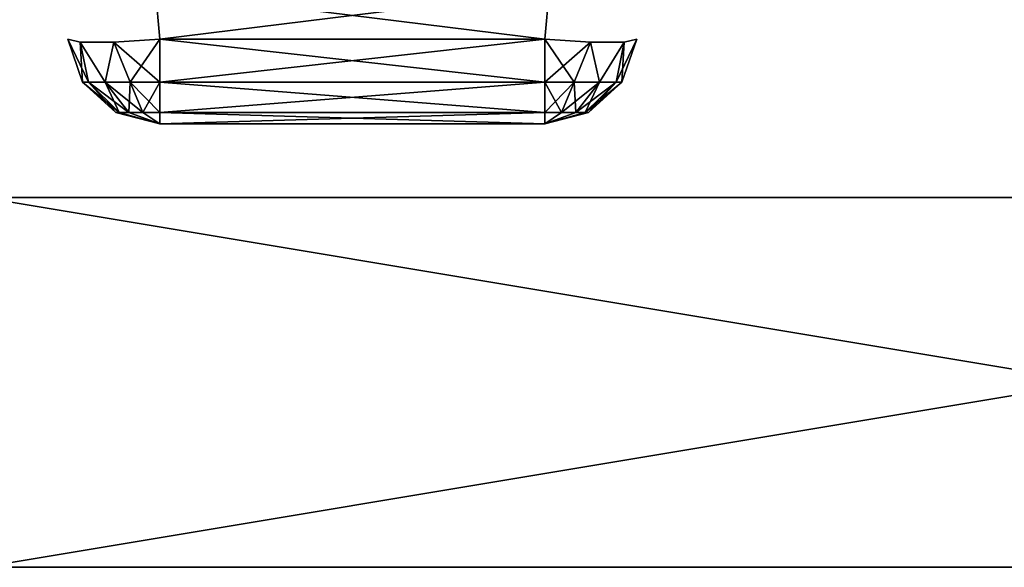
# Model space of a CAD drawing. Header units: millimetres. Extents: x -168 to 168, y -6 to 84.
# Tile 109 of 256: x -41.8 to -36.47, y -5.5 to -2.54. Entities that reach past the tile are written whole.
import ezdxf

# ---------------------------------------------------------------- set-up
doc = ezdxf.new("R2010")
doc.units = ezdxf.units.MM
doc.header["$LTSCALE"] = 65.185185
for name, color, linetype in [('100', 7, 'CONTINUOUS'), ('101', 7, 'CONTINUOUS'), ('102', 7, 'CONTINUOUS'), ('103', 7, 'CONTINUOUS'), ('104', 7, 'CONTINUOUS'), ('242', 7, 'CONTINUOUS'), ('249', 7, 'CONTINUOUS'), ('251', 7, 'CONTINUOUS'), ('256', 7, 'CONTINUOUS'), ('40', 7, 'CONTINUOUS'), ('41', 7, 'CONTINUOUS'), ('42', 7, 'CONTINUOUS'), ('43', 7, 'CONTINUOUS'), ('44', 7, 'CONTINUOUS'), ('45', 7, 'CONTINUOUS'), ('46', 7, 'CONTINUOUS'), ('47', 7, 'CONTINUOUS'), ('48', 7, 'CONTINUOUS'), ('49', 7, 'CONTINUOUS'), ('95', 7, 'CONTINUOUS'), ('96', 7, 'CONTINUOUS'), ('97', 7, 'CONTINUOUS'), ('98', 7, 'CONTINUOUS'), ('99', 7, 'CONTINUOUS')]:
    doc.layers.add(name, color=color, linetype=linetype)

msp = doc.modelspace()

# ---------------------------------------------------------------- linework, layer by layer
at = {"layer": '100', "linetype": 'CONTINUOUS'}
for points in [[(-38.7102, -2.6593, 47.5818), (-38.9582, -2.8748, 47.5942), (-38.9582, -2.6436, 47.5138), (-38.7102, -2.6593, 47.5818)], [(-38.7983, -2.8748, 47.626), (-38.9582, -2.8748, 47.5942), (-38.7102, -2.6593, 47.5818), (-38.7983, -2.8748, 47.626)], [(-38.6628, -2.8748, 47.7165), (-38.7983, -2.8748, 47.626), (-38.7102, -2.6593, 47.5818), (-38.6628, -2.8748, 47.7165)], [(-38.5281, -2.6593, 47.764), (-38.6628, -2.8748, 47.7165), (-38.7102, -2.6593, 47.5818), (-38.5281, -2.6593, 47.764)], [(-38.5722, -2.8748, 47.8521), (-38.6628, -2.8748, 47.7165), (-38.5281, -2.6593, 47.764), (-38.5722, -2.8748, 47.8521)], [(-38.4601, -2.6436, 48.0119), (-38.5722, -2.8748, 47.8521), (-38.5281, -2.6593, 47.764), (-38.4601, -2.6436, 48.0119)], [(-38.4601, -2.6436, 48.0119), (-38.5404, -2.8748, 48.0119), (-38.5722, -2.8748, 47.8521), (-38.4601, -2.6436, 48.0119)], [(-38.7983, -2.8748, 47.626), (-38.9582, -3.0402, 47.7748), (-38.9582, -2.8748, 47.5942), (-38.7983, -2.8748, 47.626)], [(-38.8674, -3.0402, 47.7929), (-38.9582, -3.0402, 47.7748), (-38.7983, -2.8748, 47.626), (-38.8674, -3.0402, 47.7929)], [(-38.6628, -2.8748, 47.7165), (-38.8674, -3.0402, 47.7929), (-38.7983, -2.8748, 47.626), (-38.6628, -2.8748, 47.7165)], [(-38.7905, -3.0402, 47.8443), (-38.8674, -3.0402, 47.7929), (-38.6628, -2.8748, 47.7165), (-38.7905, -3.0402, 47.8443)], [(-38.5722, -2.8748, 47.8521), (-38.7905, -3.0402, 47.8443), (-38.6628, -2.8748, 47.7165), (-38.5722, -2.8748, 47.8521)], [(-38.7391, -3.0402, 47.9212), (-38.7905, -3.0402, 47.8443), (-38.5722, -2.8748, 47.8521), (-38.7391, -3.0402, 47.9212)], [(-38.5404, -2.8748, 48.0119), (-38.7211, -3.0402, 48.0119), (-38.7391, -3.0402, 47.9212), (-38.5404, -2.8748, 48.0119)], [(-38.5404, -2.8748, 48.0119), (-38.7391, -3.0402, 47.9212), (-38.5722, -2.8748, 47.8521), (-38.5404, -2.8748, 48.0119)], [(-38.7211, -3.0402, 48.0119), (-38.9582, -3.1, 48.0119), (-38.7391, -3.0402, 47.9212), (-38.7211, -3.0402, 48.0119)], [(-38.7391, -3.0402, 47.9212), (-38.9582, -3.1, 48.0119), (-38.7905, -3.0402, 47.8443), (-38.7391, -3.0402, 47.9212)], [(-38.7905, -3.0402, 47.8443), (-38.9582, -3.1, 48.0119), (-38.8674, -3.0402, 47.7929), (-38.7905, -3.0402, 47.8443)], [(-38.8674, -3.0402, 47.7929), (-38.9582, -3.1, 48.0119), (-38.9582, -3.0402, 47.7748), (-38.8674, -3.0402, 47.7929)]]:
    msp.add_3dface(points, dxfattribs=at)
at = {"layer": '101', "linetype": 'CONTINUOUS'}
for points in [[(-38.9582, -2.6436, 47.5138), (-38.9582, -2.8748, 47.5942), (-41.0418, -2.6436, 47.5138), (-38.9582, -2.6436, 47.5138)], [(-41.0418, -2.6436, 47.5138), (-38.9582, -2.8748, 47.5942), (-41.0418, -2.8748, 47.5942), (-41.0418, -2.6436, 47.5138)], [(-41.0418, -2.8748, 47.5942), (-38.9582, -3.0402, 47.7748), (-41.0418, -3.0402, 47.7748), (-41.0418, -2.8748, 47.5942)], [(-38.9582, -2.8748, 47.5942), (-38.9582, -3.0402, 47.7748), (-41.0418, -2.8748, 47.5942), (-38.9582, -2.8748, 47.5942)], [(-38.9582, -3.1, 48.0119), (-41.0418, -3.1, 48.0119), (-41.0418, -3.0402, 47.7748), (-38.9582, -3.1, 48.0119)], [(-38.9582, -3.0402, 47.7748), (-38.9582, -3.1, 48.0119), (-41.0418, -3.0402, 47.7748), (-38.9582, -3.0402, 47.7748)]]:
    msp.add_3dface(points, dxfattribs=at)
at = {"layer": '102', "linetype": 'CONTINUOUS'}
for points in [[(-41.4596, -2.8748, 48.0119), (-41.5399, -2.6436, 48.0119), (-41.4719, -2.6593, 47.764), (-41.4596, -2.8748, 48.0119)], [(-41.4278, -2.8748, 47.8521), (-41.4596, -2.8748, 48.0119), (-41.4719, -2.6593, 47.764), (-41.4278, -2.8748, 47.8521)], [(-41.2898, -2.6593, 47.5818), (-41.3372, -2.8748, 47.7165), (-41.4719, -2.6593, 47.764), (-41.2898, -2.6593, 47.5818)], [(-41.3372, -2.8748, 47.7165), (-41.4278, -2.8748, 47.8521), (-41.4719, -2.6593, 47.764), (-41.3372, -2.8748, 47.7165)], [(-41.2017, -2.8748, 47.626), (-41.3372, -2.8748, 47.7165), (-41.2898, -2.6593, 47.5818), (-41.2017, -2.8748, 47.626)], [(-41.0418, -2.6436, 47.5138), (-41.2017, -2.8748, 47.626), (-41.2898, -2.6593, 47.5818), (-41.0418, -2.6436, 47.5138)], [(-41.0418, -2.6436, 47.5138), (-41.0418, -2.8748, 47.5942), (-41.2017, -2.8748, 47.626), (-41.0418, -2.6436, 47.5138)], [(-41.4596, -2.8748, 48.0119), (-41.4278, -2.8748, 47.8521), (-41.2789, -3.0402, 48.0119), (-41.4596, -2.8748, 48.0119)], [(-41.2789, -3.0402, 48.0119), (-41.4278, -2.8748, 47.8521), (-41.2609, -3.0402, 47.9212), (-41.2789, -3.0402, 48.0119)], [(-41.4278, -2.8748, 47.8521), (-41.3372, -2.8748, 47.7165), (-41.2609, -3.0402, 47.9212), (-41.4278, -2.8748, 47.8521)], [(-41.3372, -2.8748, 47.7165), (-41.2017, -2.8748, 47.626), (-41.2095, -3.0402, 47.8443), (-41.3372, -2.8748, 47.7165)], [(-41.2609, -3.0402, 47.9212), (-41.3372, -2.8748, 47.7165), (-41.2095, -3.0402, 47.8443), (-41.2609, -3.0402, 47.9212)], [(-41.2095, -3.0402, 47.8443), (-41.2017, -2.8748, 47.626), (-41.1326, -3.0402, 47.7929), (-41.2095, -3.0402, 47.8443)], [(-41.2017, -2.8748, 47.626), (-41.0418, -2.8748, 47.5942), (-41.1326, -3.0402, 47.7929), (-41.2017, -2.8748, 47.626)], [(-41.0418, -2.8748, 47.5942), (-41.0418, -3.0402, 47.7748), (-41.1326, -3.0402, 47.7929), (-41.0418, -2.8748, 47.5942)], [(-41.0418, -3.1, 48.0119), (-41.2789, -3.0402, 48.0119), (-41.2609, -3.0402, 47.9212), (-41.0418, -3.1, 48.0119)], [(-41.0418, -3.1, 48.0119), (-41.2609, -3.0402, 47.9212), (-41.2095, -3.0402, 47.8443), (-41.0418, -3.1, 48.0119)], [(-41.0418, -3.1, 48.0119), (-41.2095, -3.0402, 47.8443), (-41.1326, -3.0402, 47.7929), (-41.0418, -3.1, 48.0119)], [(-41.0418, -3.0402, 47.7748), (-41.0418, -3.1, 48.0119), (-41.1326, -3.0402, 47.7929), (-41.0418, -3.0402, 47.7748)]]:
    msp.add_3dface(points, dxfattribs=at)
at = {"layer": '103', "linetype": 'CONTINUOUS'}
for points in [[(-41.5399, -2.6436, 48.0119), (-41.4596, -2.8748, 48.0119), (-41.5399, -2.6436, 48.6956), (-41.5399, -2.6436, 48.0119)], [(-41.5399, -2.6436, 48.6956), (-41.4596, -2.8748, 48.0119), (-41.4596, -2.8748, 48.6956), (-41.5399, -2.6436, 48.6956)], [(-41.4596, -2.8748, 48.6956), (-41.2789, -3.0402, 48.0119), (-41.2789, -3.0402, 48.6956), (-41.4596, -2.8748, 48.6956)], [(-41.4596, -2.8748, 48.0119), (-41.2789, -3.0402, 48.0119), (-41.4596, -2.8748, 48.6956), (-41.4596, -2.8748, 48.0119)], [(-41.0418, -3.1, 48.0119), (-41.0418, -3.1, 48.6956), (-41.2789, -3.0402, 48.6956), (-41.0418, -3.1, 48.0119)], [(-41.2789, -3.0402, 48.0119), (-41.0418, -3.1, 48.0119), (-41.2789, -3.0402, 48.6956), (-41.2789, -3.0402, 48.0119)]]:
    msp.add_3dface(points, dxfattribs=at)
at = {"layer": '104', "linetype": 'CONTINUOUS'}
for points in [[(-41.5399, -2.6436, 48.6956), (-41.4278, -2.8748, 48.8555), (-41.4719, -2.6593, 48.9436), (-41.5399, -2.6436, 48.6956)], [(-41.5399, -2.6436, 48.6956), (-41.4596, -2.8748, 48.6956), (-41.4278, -2.8748, 48.8555), (-41.5399, -2.6436, 48.6956)], [(-41.4278, -2.8748, 48.8555), (-41.3372, -2.8748, 48.991), (-41.4719, -2.6593, 48.9436), (-41.4278, -2.8748, 48.8555)], [(-41.4719, -2.6593, 48.9436), (-41.3372, -2.8748, 48.991), (-41.2898, -2.6593, 49.1257), (-41.4719, -2.6593, 48.9436)], [(-41.3372, -2.8748, 48.991), (-41.2017, -2.8748, 49.0815), (-41.2898, -2.6593, 49.1257), (-41.3372, -2.8748, 48.991)], [(-41.0418, -2.8748, 49.1133), (-41.0418, -2.6436, 49.1937), (-41.2898, -2.6593, 49.1257), (-41.0418, -2.8748, 49.1133)], [(-41.2017, -2.8748, 49.0815), (-41.0418, -2.8748, 49.1133), (-41.2898, -2.6593, 49.1257), (-41.2017, -2.8748, 49.0815)], [(-41.4596, -2.8748, 48.6956), (-41.2609, -3.0402, 48.7863), (-41.4278, -2.8748, 48.8555), (-41.4596, -2.8748, 48.6956)], [(-41.4596, -2.8748, 48.6956), (-41.2789, -3.0402, 48.6956), (-41.2609, -3.0402, 48.7863), (-41.4596, -2.8748, 48.6956)], [(-41.4278, -2.8748, 48.8555), (-41.2095, -3.0402, 48.8632), (-41.3372, -2.8748, 48.991), (-41.4278, -2.8748, 48.8555)], [(-41.2609, -3.0402, 48.7863), (-41.2095, -3.0402, 48.8632), (-41.4278, -2.8748, 48.8555), (-41.2609, -3.0402, 48.7863)], [(-41.3372, -2.8748, 48.991), (-41.1326, -3.0402, 48.9146), (-41.2017, -2.8748, 49.0815), (-41.3372, -2.8748, 48.991)], [(-41.2095, -3.0402, 48.8632), (-41.1326, -3.0402, 48.9146), (-41.3372, -2.8748, 48.991), (-41.2095, -3.0402, 48.8632)], [(-41.1326, -3.0402, 48.9146), (-41.0418, -3.0402, 48.9327), (-41.2017, -2.8748, 49.0815), (-41.1326, -3.0402, 48.9146)], [(-41.0418, -3.0402, 48.9327), (-41.0418, -2.8748, 49.1133), (-41.2017, -2.8748, 49.0815), (-41.0418, -3.0402, 48.9327)], [(-41.2789, -3.0402, 48.6956), (-41.0418, -3.1, 48.6956), (-41.2609, -3.0402, 48.7863), (-41.2789, -3.0402, 48.6956)], [(-41.2609, -3.0402, 48.7863), (-41.0418, -3.1, 48.6956), (-41.2095, -3.0402, 48.8632), (-41.2609, -3.0402, 48.7863)], [(-41.2095, -3.0402, 48.8632), (-41.0418, -3.1, 48.6956), (-41.1326, -3.0402, 48.9146), (-41.2095, -3.0402, 48.8632)], [(-41.0418, -3.1, 48.6956), (-41.0418, -3.0402, 48.9327), (-41.1326, -3.0402, 48.9146), (-41.0418, -3.1, 48.6956)]]:
    msp.add_3dface(points, dxfattribs=at)
at = {"layer": '242', "linetype": 'CONTINUOUS'}
for points in [[(-30, -5.5, 50), (-42, -3.5, 50), (-42, -5.5, 50), (-30, -5.5, 50)], [(-30, -3.5, 50), (-42, -3.5, 50), (-30, -5.5, 50), (-30, -3.5, 50)]]:
    msp.add_3dface(points, dxfattribs=at)
at = {"layer": '249', "linetype": 'CONTINUOUS'}
for points in [[(-48.964, -5.5, 36.6485), (-42, -5.5, 24.2684), (-36.723, -5.5, 36.6485), (-48.964, -5.5, 36.6485)], [(-48.964, -5.5, 36.6485), (-36.723, -5.5, 36.6485), (-42, -5.5, 49.0287), (-48.964, -5.5, 36.6485)], [(-48.9006, -5.5, -37.6322), (-36.6755, -5.5, -37.6322), (-42, -5.5, -25.2521), (-48.9006, -5.5, -37.6322)], [(-48.9006, -5.5, -37.6322), (-42, -5.5, -50), (-36.6755, -5.5, -37.6322), (-48.9006, -5.5, -37.6322)], [(-32.6025, -5.5, -0.4918), (-42.4747, -5.5, 11.8883), (-44.3423, -5.5, -0.4918), (-32.6025, -5.5, -0.4918)], [(-42.1109, -5.5, -12.872), (-32.6025, -5.5, -0.4918), (-44.3423, -5.5, -0.4918), (-42.1109, -5.5, -12.872)], [(-42.4747, -5.5, 11.8883), (-30.5274, -5.5, 11.8883), (-42, -5.5, 24.2684), (-42.4747, -5.5, 11.8883)], [(-30.5274, -5.5, 11.8883), (-42.4747, -5.5, 11.8883), (-32.6025, -5.5, -0.4918), (-30.5274, -5.5, 11.8883)], [(-42.1109, -5.5, -12.872), (-42, -5.5, -25.2521), (-30.1232, -5.5, -12.872), (-42.1109, -5.5, -12.872)], [(-42.1109, -5.5, -12.872), (-30.1232, -5.5, -12.872), (-32.6025, -5.5, -0.4918), (-42.1109, -5.5, -12.872)], [(-42, -5.5, 24.2684), (-30, -5.5, 24.2684), (-36.723, -5.5, 36.6485), (-42, -5.5, 24.2684)], [(-42, -5.5, 24.2684), (-30.5274, -5.5, 11.8883), (-30, -5.5, 24.2684), (-42, -5.5, 24.2684)], [(-42, -5.5, 49.0287), (-36.723, -5.5, 36.6485), (-30, -5.5, 49.0287), (-42, -5.5, 49.0287)], [(-42, -5.5, -25.2521), (-36.6755, -5.5, -37.6322), (-30, -5.5, -25.2521), (-42, -5.5, -25.2521)], [(-42, -5.5, -25.2521), (-30, -5.5, -25.2521), (-30.1232, -5.5, -12.872), (-42, -5.5, -25.2521)], [(-42, -5.5, -50), (-30, -5.5, -50), (-36.6755, -5.5, -37.6322), (-42, -5.5, -50)], [(-30, -5.5, 50), (-42, -5.5, 50), (-30, -5.5, 49.0287), (-30, -5.5, 50)], [(-42, -5.5, 50), (-42, -5.5, 49.0287), (-30, -5.5, 49.0287), (-42, -5.5, 50)], [(-36.723, -5.5, 36.6485), (-30, -5.5, 24.2684), (-24.4819, -5.5, 36.6485), (-36.723, -5.5, 36.6485)], [(-36.723, -5.5, 36.6485), (-24.4819, -5.5, 36.6485), (-30, -5.5, 49.0287), (-36.723, -5.5, 36.6485)], [(-36.6755, -5.5, -37.6322), (-24.4503, -5.5, -37.6322), (-30, -5.5, -25.2521), (-36.6755, -5.5, -37.6322)], [(-36.6755, -5.5, -37.6322), (-30, -5.5, -50), (-24.4503, -5.5, -37.6322), (-36.6755, -5.5, -37.6322)]]:
    msp.add_3dface(points, dxfattribs=at)
at = {"layer": '251', "linetype": 'CONTINUOUS'}
for points in [[(-30, -3.5, -50), (-42, -5.5, -50), (-42, -3.5, -50), (-30, -3.5, -50)], [(-30, -5.5, -50), (-42, -5.5, -50), (-30, -3.5, -50), (-30, -5.5, -50)]]:
    msp.add_3dface(points, dxfattribs=at)
at = {"layer": '256', "linetype": 'CONTINUOUS'}
for points in [[(-48.964, -3.5, -36.6485), (-42, -3.5, -24.2684), (-36.723, -3.5, -36.6485), (-48.964, -3.5, -36.6485)], [(-48.964, -3.5, -36.6485), (-36.723, -3.5, -36.6485), (-42, -3.5, -49.0287), (-48.964, -3.5, -36.6485)], [(-48.9006, -3.5, 37.6322), (-36.6755, -3.5, 37.6322), (-42, -3.5, 25.2521), (-48.9006, -3.5, 37.6322)], [(-48.9006, -3.5, 37.6322), (-42, -3.5, 50), (-36.6755, -3.5, 37.6322), (-48.9006, -3.5, 37.6322)], [(-42.1109, -3.5, 12.872), (-32.6025, -3.5, 0.4918), (-44.3423, -3.5, 0.4918), (-42.1109, -3.5, 12.872)], [(-32.6025, -3.5, 0.4918), (-42.4747, -3.5, -11.8883), (-44.3423, -3.5, 0.4918), (-32.6025, -3.5, 0.4918)], [(-42.4747, -3.5, -11.8883), (-30.5274, -3.5, -11.8883), (-42, -3.5, -24.2684), (-42.4747, -3.5, -11.8883)], [(-30.5274, -3.5, -11.8883), (-42.4747, -3.5, -11.8883), (-32.6025, -3.5, 0.4918), (-30.5274, -3.5, -11.8883)], [(-42.1109, -3.5, 12.872), (-42, -3.5, 25.2521), (-30.1232, -3.5, 12.872), (-42.1109, -3.5, 12.872)], [(-42.1109, -3.5, 12.872), (-30.1232, -3.5, 12.872), (-32.6025, -3.5, 0.4918), (-42.1109, -3.5, 12.872)], [(-30, -3.5, -50), (-42, -3.5, -50), (-30, -3.5, -49.0287), (-30, -3.5, -50)], [(-42, -3.5, -50), (-42, -3.5, -49.0287), (-30, -3.5, -49.0287), (-42, -3.5, -50)], [(-42, -3.5, 25.2521), (-30, -3.5, 25.2521), (-30.1232, -3.5, 12.872), (-42, -3.5, 25.2521)], [(-42, -3.5, 25.2521), (-36.6755, -3.5, 37.6322), (-30, -3.5, 25.2521), (-42, -3.5, 25.2521)], [(-42, -3.5, -24.2684), (-30, -3.5, -24.2684), (-36.723, -3.5, -36.6485), (-42, -3.5, -24.2684)], [(-42, -3.5, 50), (-30, -3.5, 50), (-36.6755, -3.5, 37.6322), (-42, -3.5, 50)], [(-42, -3.5, -24.2684), (-30.5274, -3.5, -11.8883), (-30, -3.5, -24.2684), (-42, -3.5, -24.2684)], [(-42, -3.5, -49.0287), (-36.723, -3.5, -36.6485), (-30, -3.5, -49.0287), (-42, -3.5, -49.0287)], [(-36.723, -3.5, -36.6485), (-30, -3.5, -24.2684), (-24.4819, -3.5, -36.6485), (-36.723, -3.5, -36.6485)], [(-36.723, -3.5, -36.6485), (-24.4819, -3.5, -36.6485), (-30, -3.5, -49.0287), (-36.723, -3.5, -36.6485)], [(-36.6755, -3.5, 37.6322), (-24.4503, -3.5, 37.6322), (-30, -3.5, 25.2521), (-36.6755, -3.5, 37.6322)], [(-36.6755, -3.5, 37.6322), (-30, -3.5, 50), (-24.4503, -3.5, 37.6322), (-36.6755, -3.5, 37.6322)]]:
    msp.add_3dface(points, dxfattribs=at)
at = {"layer": '40', "linetype": 'CONTINUOUS'}
for points in [[(-41.0648, -2.3811, -49.2167), (-38.9352, -2.3811, -49.2167), (-41.0418, -2.6436, -49.1937), (-41.0648, -2.3811, -49.2167)], [(-41.0418, -2.6436, -49.1937), (-38.9352, -2.3811, -49.2167), (-38.9582, -2.6436, -49.1937), (-41.0418, -2.6436, -49.1937)]]:
    msp.add_3dface(points, dxfattribs=at)
at = {"layer": '41', "linetype": 'CONTINUOUS'}
for points in [[(-41.0418, -2.6436, -49.1937), (-38.9582, -2.8748, -49.1133), (-41.0418, -2.8748, -49.1133), (-41.0418, -2.6436, -49.1937)], [(-41.0418, -2.6436, -49.1937), (-38.9582, -2.6436, -49.1937), (-38.9582, -2.8748, -49.1133), (-41.0418, -2.6436, -49.1937)], [(-38.9582, -2.8748, -49.1133), (-38.9582, -3.0402, -48.9327), (-41.0418, -2.8748, -49.1133), (-38.9582, -2.8748, -49.1133)], [(-41.0418, -2.8748, -49.1133), (-38.9582, -3.0402, -48.9327), (-41.0418, -3.0402, -48.9327), (-41.0418, -2.8748, -49.1133)], [(-38.9582, -3.0402, -48.9327), (-38.9582, -3.1, -48.6956), (-41.0418, -3.0402, -48.9327), (-38.9582, -3.0402, -48.9327)], [(-38.9582, -3.1, -48.6956), (-41.0418, -3.1, -48.6956), (-41.0418, -3.0402, -48.9327), (-38.9582, -3.1, -48.6956)]]:
    msp.add_3dface(points, dxfattribs=at)
at = {"layer": '42', "linetype": 'CONTINUOUS'}
for points in [[(-38.9582, -3.1, -48.6956), (-38.9582, -3.1, -48.0119), (-41.0418, -3.1, -48.0119), (-38.9582, -3.1, -48.6956)], [(-41.0418, -3.1, -48.6956), (-38.9582, -3.1, -48.6956), (-41.0418, -3.1, -48.0119), (-41.0418, -3.1, -48.6956)]]:
    msp.add_3dface(points, dxfattribs=at)
at = {"layer": '43', "linetype": 'CONTINUOUS'}
for points in [[(-38.9582, -2.6436, -47.5138), (-41.0418, -2.8748, -47.5942), (-38.9582, -2.8748, -47.5942), (-38.9582, -2.6436, -47.5138)], [(-41.0418, -2.6436, -47.5138), (-41.0418, -2.8748, -47.5942), (-38.9582, -2.6436, -47.5138), (-41.0418, -2.6436, -47.5138)], [(-38.9582, -2.8748, -47.5942), (-41.0418, -3.0402, -47.7748), (-38.9582, -3.0402, -47.7748), (-38.9582, -2.8748, -47.5942)], [(-41.0418, -2.8748, -47.5942), (-41.0418, -3.0402, -47.7748), (-38.9582, -2.8748, -47.5942), (-41.0418, -2.8748, -47.5942)], [(-41.0418, -3.1, -48.0119), (-38.9582, -3.1, -48.0119), (-38.9582, -3.0402, -47.7748), (-41.0418, -3.1, -48.0119)], [(-41.0418, -3.0402, -47.7748), (-41.0418, -3.1, -48.0119), (-38.9582, -3.0402, -47.7748), (-41.0418, -3.0402, -47.7748)]]:
    msp.add_3dface(points, dxfattribs=at)
at = {"layer": '44', "linetype": 'CONTINUOUS'}
for points in [[(-41.4596, -2.8748, -48.0119), (-41.4278, -2.8748, -47.8521), (-41.5399, -2.6436, -48.0119), (-41.4596, -2.8748, -48.0119)], [(-41.5399, -2.6436, -48.0119), (-41.4278, -2.8748, -47.8521), (-41.4719, -2.6593, -47.764), (-41.5399, -2.6436, -48.0119)], [(-41.4719, -2.6593, -47.764), (-41.3372, -2.8748, -47.7165), (-41.2898, -2.6593, -47.5818), (-41.4719, -2.6593, -47.764)], [(-41.4278, -2.8748, -47.8521), (-41.3372, -2.8748, -47.7165), (-41.4719, -2.6593, -47.764), (-41.4278, -2.8748, -47.8521)], [(-41.3372, -2.8748, -47.7165), (-41.2017, -2.8748, -47.626), (-41.2898, -2.6593, -47.5818), (-41.3372, -2.8748, -47.7165)], [(-41.0418, -2.8748, -47.5942), (-41.0418, -2.6436, -47.5138), (-41.2898, -2.6593, -47.5818), (-41.0418, -2.8748, -47.5942)], [(-41.2017, -2.8748, -47.626), (-41.0418, -2.8748, -47.5942), (-41.2898, -2.6593, -47.5818), (-41.2017, -2.8748, -47.626)], [(-41.4596, -2.8748, -48.0119), (-41.2609, -3.0402, -47.9212), (-41.4278, -2.8748, -47.8521), (-41.4596, -2.8748, -48.0119)], [(-41.2789, -3.0402, -48.0119), (-41.2609, -3.0402, -47.9212), (-41.4596, -2.8748, -48.0119), (-41.2789, -3.0402, -48.0119)], [(-41.4278, -2.8748, -47.8521), (-41.2095, -3.0402, -47.8443), (-41.3372, -2.8748, -47.7165), (-41.4278, -2.8748, -47.8521)], [(-41.2609, -3.0402, -47.9212), (-41.2095, -3.0402, -47.8443), (-41.4278, -2.8748, -47.8521), (-41.2609, -3.0402, -47.9212)], [(-41.3372, -2.8748, -47.7165), (-41.1326, -3.0402, -47.7929), (-41.2017, -2.8748, -47.626), (-41.3372, -2.8748, -47.7165)], [(-41.2095, -3.0402, -47.8443), (-41.1326, -3.0402, -47.7929), (-41.3372, -2.8748, -47.7165), (-41.2095, -3.0402, -47.8443)], [(-41.0418, -3.0402, -47.7748), (-41.0418, -2.8748, -47.5942), (-41.2017, -2.8748, -47.626), (-41.0418, -3.0402, -47.7748)], [(-41.1326, -3.0402, -47.7929), (-41.0418, -3.0402, -47.7748), (-41.2017, -2.8748, -47.626), (-41.1326, -3.0402, -47.7929)], [(-41.2789, -3.0402, -48.0119), (-41.0418, -3.1, -48.0119), (-41.2609, -3.0402, -47.9212), (-41.2789, -3.0402, -48.0119)], [(-41.2609, -3.0402, -47.9212), (-41.0418, -3.1, -48.0119), (-41.2095, -3.0402, -47.8443), (-41.2609, -3.0402, -47.9212)], [(-41.2095, -3.0402, -47.8443), (-41.0418, -3.1, -48.0119), (-41.1326, -3.0402, -47.7929), (-41.2095, -3.0402, -47.8443)], [(-41.0418, -3.1, -48.0119), (-41.0418, -3.0402, -47.7748), (-41.1326, -3.0402, -47.7929), (-41.0418, -3.1, -48.0119)]]:
    msp.add_3dface(points, dxfattribs=at)
at = {"layer": '45', "linetype": 'CONTINUOUS'}
for points in [[(-41.4596, -2.8748, -48.6956), (-41.5399, -2.6436, -48.0119), (-41.5399, -2.6436, -48.6956), (-41.4596, -2.8748, -48.6956)], [(-41.4596, -2.8748, -48.0119), (-41.5399, -2.6436, -48.0119), (-41.4596, -2.8748, -48.6956), (-41.4596, -2.8748, -48.0119)], [(-41.2789, -3.0402, -48.6956), (-41.4596, -2.8748, -48.0119), (-41.4596, -2.8748, -48.6956), (-41.2789, -3.0402, -48.6956)], [(-41.2789, -3.0402, -48.0119), (-41.4596, -2.8748, -48.0119), (-41.2789, -3.0402, -48.6956), (-41.2789, -3.0402, -48.0119)], [(-41.0418, -3.1, -48.6956), (-41.0418, -3.1, -48.0119), (-41.2789, -3.0402, -48.0119), (-41.0418, -3.1, -48.6956)], [(-41.0418, -3.1, -48.6956), (-41.2789, -3.0402, -48.0119), (-41.2789, -3.0402, -48.6956), (-41.0418, -3.1, -48.6956)]]:
    msp.add_3dface(points, dxfattribs=at)
at = {"layer": '46', "linetype": 'CONTINUOUS'}
for points in [[(-41.4596, -2.8748, -48.6956), (-41.5399, -2.6436, -48.6956), (-41.4719, -2.6593, -48.9436), (-41.4596, -2.8748, -48.6956)], [(-41.4278, -2.8748, -48.8555), (-41.4596, -2.8748, -48.6956), (-41.4719, -2.6593, -48.9436), (-41.4278, -2.8748, -48.8555)], [(-41.3372, -2.8748, -48.991), (-41.4278, -2.8748, -48.8555), (-41.4719, -2.6593, -48.9436), (-41.3372, -2.8748, -48.991)], [(-41.2898, -2.6593, -49.1257), (-41.3372, -2.8748, -48.991), (-41.4719, -2.6593, -48.9436), (-41.2898, -2.6593, -49.1257)], [(-41.2017, -2.8748, -49.0815), (-41.3372, -2.8748, -48.991), (-41.2898, -2.6593, -49.1257), (-41.2017, -2.8748, -49.0815)], [(-41.0418, -2.6436, -49.1937), (-41.2017, -2.8748, -49.0815), (-41.2898, -2.6593, -49.1257), (-41.0418, -2.6436, -49.1937)], [(-41.0418, -2.6436, -49.1937), (-41.0418, -2.8748, -49.1133), (-41.2017, -2.8748, -49.0815), (-41.0418, -2.6436, -49.1937)], [(-41.2789, -3.0402, -48.6956), (-41.4596, -2.8748, -48.6956), (-41.4278, -2.8748, -48.8555), (-41.2789, -3.0402, -48.6956)], [(-41.2789, -3.0402, -48.6956), (-41.4278, -2.8748, -48.8555), (-41.2609, -3.0402, -48.7863), (-41.2789, -3.0402, -48.6956)], [(-41.4278, -2.8748, -48.8555), (-41.3372, -2.8748, -48.991), (-41.2609, -3.0402, -48.7863), (-41.4278, -2.8748, -48.8555)], [(-41.3372, -2.8748, -48.991), (-41.2017, -2.8748, -49.0815), (-41.2095, -3.0402, -48.8632), (-41.3372, -2.8748, -48.991)], [(-41.2609, -3.0402, -48.7863), (-41.3372, -2.8748, -48.991), (-41.2095, -3.0402, -48.8632), (-41.2609, -3.0402, -48.7863)], [(-41.2095, -3.0402, -48.8632), (-41.2017, -2.8748, -49.0815), (-41.1326, -3.0402, -48.9146), (-41.2095, -3.0402, -48.8632)], [(-41.2017, -2.8748, -49.0815), (-41.0418, -2.8748, -49.1133), (-41.1326, -3.0402, -48.9146), (-41.2017, -2.8748, -49.0815)], [(-41.0418, -2.8748, -49.1133), (-41.0418, -3.0402, -48.9327), (-41.1326, -3.0402, -48.9146), (-41.0418, -2.8748, -49.1133)], [(-41.0418, -3.1, -48.6956), (-41.2789, -3.0402, -48.6956), (-41.2609, -3.0402, -48.7863), (-41.0418, -3.1, -48.6956)], [(-41.0418, -3.1, -48.6956), (-41.2609, -3.0402, -48.7863), (-41.2095, -3.0402, -48.8632), (-41.0418, -3.1, -48.6956)], [(-41.0418, -3.1, -48.6956), (-41.2095, -3.0402, -48.8632), (-41.1326, -3.0402, -48.9146), (-41.0418, -3.1, -48.6956)], [(-41.0418, -3.0402, -48.9327), (-41.0418, -3.1, -48.6956), (-41.1326, -3.0402, -48.9146), (-41.0418, -3.0402, -48.9327)]]:
    msp.add_3dface(points, dxfattribs=at)
at = {"layer": '47', "linetype": 'CONTINUOUS'}
for points in [[(-38.9582, -2.6436, -47.5138), (-38.7983, -2.8748, -47.626), (-38.7102, -2.6593, -47.5818), (-38.9582, -2.6436, -47.5138)], [(-38.9582, -2.6436, -47.5138), (-38.9582, -2.8748, -47.5942), (-38.7983, -2.8748, -47.626), (-38.9582, -2.6436, -47.5138)], [(-38.7983, -2.8748, -47.626), (-38.6628, -2.8748, -47.7165), (-38.7102, -2.6593, -47.5818), (-38.7983, -2.8748, -47.626)], [(-38.7102, -2.6593, -47.5818), (-38.6628, -2.8748, -47.7165), (-38.5281, -2.6593, -47.764), (-38.7102, -2.6593, -47.5818)], [(-38.6628, -2.8748, -47.7165), (-38.5722, -2.8748, -47.8521), (-38.5281, -2.6593, -47.764), (-38.6628, -2.8748, -47.7165)], [(-38.5722, -2.8748, -47.8521), (-38.5404, -2.8748, -48.0119), (-38.5281, -2.6593, -47.764), (-38.5722, -2.8748, -47.8521)], [(-38.5404, -2.8748, -48.0119), (-38.4601, -2.6436, -48.0119), (-38.5281, -2.6593, -47.764), (-38.5404, -2.8748, -48.0119)], [(-38.9582, -2.8748, -47.5942), (-38.9582, -3.0402, -47.7748), (-38.8674, -3.0402, -47.7929), (-38.9582, -2.8748, -47.5942)], [(-38.7983, -2.8748, -47.626), (-38.9582, -2.8748, -47.5942), (-38.8674, -3.0402, -47.7929), (-38.7983, -2.8748, -47.626)], [(-38.7905, -3.0402, -47.8443), (-38.7983, -2.8748, -47.626), (-38.8674, -3.0402, -47.7929), (-38.7905, -3.0402, -47.8443)], [(-38.6628, -2.8748, -47.7165), (-38.7983, -2.8748, -47.626), (-38.7905, -3.0402, -47.8443), (-38.6628, -2.8748, -47.7165)], [(-38.7391, -3.0402, -47.9212), (-38.6628, -2.8748, -47.7165), (-38.7905, -3.0402, -47.8443), (-38.7391, -3.0402, -47.9212)], [(-38.7211, -3.0402, -48.0119), (-38.5722, -2.8748, -47.8521), (-38.7391, -3.0402, -47.9212), (-38.7211, -3.0402, -48.0119)], [(-38.5722, -2.8748, -47.8521), (-38.6628, -2.8748, -47.7165), (-38.7391, -3.0402, -47.9212), (-38.5722, -2.8748, -47.8521)], [(-38.5404, -2.8748, -48.0119), (-38.5722, -2.8748, -47.8521), (-38.7211, -3.0402, -48.0119), (-38.5404, -2.8748, -48.0119)], [(-38.9582, -3.0402, -47.7748), (-38.9582, -3.1, -48.0119), (-38.8674, -3.0402, -47.7929), (-38.9582, -3.0402, -47.7748)], [(-38.9582, -3.1, -48.0119), (-38.7211, -3.0402, -48.0119), (-38.7391, -3.0402, -47.9212), (-38.9582, -3.1, -48.0119)], [(-38.9582, -3.1, -48.0119), (-38.7391, -3.0402, -47.9212), (-38.7905, -3.0402, -47.8443), (-38.9582, -3.1, -48.0119)], [(-38.9582, -3.1, -48.0119), (-38.7905, -3.0402, -47.8443), (-38.8674, -3.0402, -47.7929), (-38.9582, -3.1, -48.0119)]]:
    msp.add_3dface(points, dxfattribs=at)
at = {"layer": '48', "linetype": 'CONTINUOUS'}
for points in [[(-38.4601, -2.6436, -48.0119), (-38.5404, -2.8748, -48.0119), (-38.4601, -2.6436, -48.6956), (-38.4601, -2.6436, -48.0119)], [(-38.4601, -2.6436, -48.6956), (-38.5404, -2.8748, -48.0119), (-38.5404, -2.8748, -48.6956), (-38.4601, -2.6436, -48.6956)], [(-38.5404, -2.8748, -48.6956), (-38.7211, -3.0402, -48.0119), (-38.7211, -3.0402, -48.6956), (-38.5404, -2.8748, -48.6956)], [(-38.5404, -2.8748, -48.0119), (-38.7211, -3.0402, -48.0119), (-38.5404, -2.8748, -48.6956), (-38.5404, -2.8748, -48.0119)], [(-38.7211, -3.0402, -48.0119), (-38.9582, -3.1, -48.0119), (-38.7211, -3.0402, -48.6956), (-38.7211, -3.0402, -48.0119)], [(-38.9582, -3.1, -48.0119), (-38.9582, -3.1, -48.6956), (-38.7211, -3.0402, -48.6956), (-38.9582, -3.1, -48.0119)]]:
    msp.add_3dface(points, dxfattribs=at)
at = {"layer": '49', "linetype": 'CONTINUOUS'}
for points in [[(-38.9582, -2.8748, -49.1133), (-38.9582, -2.6436, -49.1937), (-38.7102, -2.6593, -49.1257), (-38.9582, -2.8748, -49.1133)], [(-38.7983, -2.8748, -49.0815), (-38.9582, -2.8748, -49.1133), (-38.7102, -2.6593, -49.1257), (-38.7983, -2.8748, -49.0815)], [(-38.6628, -2.8748, -48.991), (-38.7983, -2.8748, -49.0815), (-38.7102, -2.6593, -49.1257), (-38.6628, -2.8748, -48.991)], [(-38.5281, -2.6593, -48.9436), (-38.6628, -2.8748, -48.991), (-38.7102, -2.6593, -49.1257), (-38.5281, -2.6593, -48.9436)], [(-38.5722, -2.8748, -48.8555), (-38.6628, -2.8748, -48.991), (-38.5281, -2.6593, -48.9436), (-38.5722, -2.8748, -48.8555)], [(-38.4601, -2.6436, -48.6956), (-38.5404, -2.8748, -48.6956), (-38.5722, -2.8748, -48.8555), (-38.4601, -2.6436, -48.6956)], [(-38.4601, -2.6436, -48.6956), (-38.5722, -2.8748, -48.8555), (-38.5281, -2.6593, -48.9436), (-38.4601, -2.6436, -48.6956)], [(-38.8674, -3.0402, -48.9146), (-38.9582, -3.0402, -48.9327), (-38.7983, -2.8748, -49.0815), (-38.8674, -3.0402, -48.9146)], [(-38.9582, -3.0402, -48.9327), (-38.9582, -2.8748, -49.1133), (-38.7983, -2.8748, -49.0815), (-38.9582, -3.0402, -48.9327)], [(-38.7905, -3.0402, -48.8632), (-38.8674, -3.0402, -48.9146), (-38.6628, -2.8748, -48.991), (-38.7905, -3.0402, -48.8632)], [(-38.6628, -2.8748, -48.991), (-38.8674, -3.0402, -48.9146), (-38.7983, -2.8748, -49.0815), (-38.6628, -2.8748, -48.991)], [(-38.7391, -3.0402, -48.7863), (-38.7905, -3.0402, -48.8632), (-38.5722, -2.8748, -48.8555), (-38.7391, -3.0402, -48.7863)], [(-38.5722, -2.8748, -48.8555), (-38.7905, -3.0402, -48.8632), (-38.6628, -2.8748, -48.991), (-38.5722, -2.8748, -48.8555)], [(-38.5404, -2.8748, -48.6956), (-38.7391, -3.0402, -48.7863), (-38.5722, -2.8748, -48.8555), (-38.5404, -2.8748, -48.6956)], [(-38.5404, -2.8748, -48.6956), (-38.7211, -3.0402, -48.6956), (-38.7391, -3.0402, -48.7863), (-38.5404, -2.8748, -48.6956)], [(-38.9582, -3.1, -48.6956), (-38.9582, -3.0402, -48.9327), (-38.8674, -3.0402, -48.9146), (-38.9582, -3.1, -48.6956)], [(-38.7211, -3.0402, -48.6956), (-38.9582, -3.1, -48.6956), (-38.7391, -3.0402, -48.7863), (-38.7211, -3.0402, -48.6956)], [(-38.7391, -3.0402, -48.7863), (-38.9582, -3.1, -48.6956), (-38.7905, -3.0402, -48.8632), (-38.7391, -3.0402, -48.7863)], [(-38.7905, -3.0402, -48.8632), (-38.9582, -3.1, -48.6956), (-38.8674, -3.0402, -48.9146), (-38.7905, -3.0402, -48.8632)]]:
    msp.add_3dface(points, dxfattribs=at)
at = {"layer": '95', "linetype": 'CONTINUOUS'}
for points in [[(-38.9352, -2.3811, 49.2167), (-41.0648, -2.3811, 49.2167), (-38.9582, -2.6436, 49.1937), (-38.9352, -2.3811, 49.2167)], [(-38.9582, -2.6436, 49.1937), (-41.0648, -2.3811, 49.2167), (-41.0418, -2.6436, 49.1937), (-38.9582, -2.6436, 49.1937)]]:
    msp.add_3dface(points, dxfattribs=at)
at = {"layer": '96', "linetype": 'CONTINUOUS'}
for points in [[(-38.9582, -2.6436, 49.1937), (-41.0418, -2.8748, 49.1133), (-38.9582, -2.8748, 49.1133), (-38.9582, -2.6436, 49.1937)], [(-38.9582, -2.6436, 49.1937), (-41.0418, -2.6436, 49.1937), (-41.0418, -2.8748, 49.1133), (-38.9582, -2.6436, 49.1937)], [(-38.9582, -2.8748, 49.1133), (-41.0418, -3.0402, 48.9327), (-38.9582, -3.0402, 48.9327), (-38.9582, -2.8748, 49.1133)], [(-41.0418, -2.8748, 49.1133), (-41.0418, -3.0402, 48.9327), (-38.9582, -2.8748, 49.1133), (-41.0418, -2.8748, 49.1133)], [(-41.0418, -3.0402, 48.9327), (-41.0418, -3.1, 48.6956), (-38.9582, -3.0402, 48.9327), (-41.0418, -3.0402, 48.9327)], [(-41.0418, -3.1, 48.6956), (-38.9582, -3.1, 48.6956), (-38.9582, -3.0402, 48.9327), (-41.0418, -3.1, 48.6956)]]:
    msp.add_3dface(points, dxfattribs=at)
at = {"layer": '97', "linetype": 'CONTINUOUS'}
for points in [[(-38.9582, -3.1, 48.0119), (-41.0418, -3.1, 48.6956), (-41.0418, -3.1, 48.0119), (-38.9582, -3.1, 48.0119)], [(-38.9582, -3.1, 48.6956), (-41.0418, -3.1, 48.6956), (-38.9582, -3.1, 48.0119), (-38.9582, -3.1, 48.6956)]]:
    msp.add_3dface(points, dxfattribs=at)
at = {"layer": '98', "linetype": 'CONTINUOUS'}
for points in [[(-38.5404, -2.8748, 48.0119), (-38.4601, -2.6436, 48.0119), (-38.5404, -2.8748, 48.6956), (-38.5404, -2.8748, 48.0119)], [(-38.4601, -2.6436, 48.0119), (-38.4601, -2.6436, 48.6956), (-38.5404, -2.8748, 48.6956), (-38.4601, -2.6436, 48.0119)], [(-38.7211, -3.0402, 48.6956), (-38.5404, -2.8748, 48.0119), (-38.5404, -2.8748, 48.6956), (-38.7211, -3.0402, 48.6956)], [(-38.7211, -3.0402, 48.0119), (-38.5404, -2.8748, 48.0119), (-38.7211, -3.0402, 48.6956), (-38.7211, -3.0402, 48.0119)], [(-38.9582, -3.1, 48.6956), (-38.9582, -3.1, 48.0119), (-38.7211, -3.0402, 48.0119), (-38.9582, -3.1, 48.6956)], [(-38.9582, -3.1, 48.6956), (-38.7211, -3.0402, 48.0119), (-38.7211, -3.0402, 48.6956), (-38.9582, -3.1, 48.6956)]]:
    msp.add_3dface(points, dxfattribs=at)
at = {"layer": '99', "linetype": 'CONTINUOUS'}
for points in [[(-38.9582, -2.6436, 49.1937), (-38.7983, -2.8748, 49.0815), (-38.7102, -2.6593, 49.1257), (-38.9582, -2.6436, 49.1937)], [(-38.9582, -2.6436, 49.1937), (-38.9582, -2.8748, 49.1133), (-38.7983, -2.8748, 49.0815), (-38.9582, -2.6436, 49.1937)], [(-38.7983, -2.8748, 49.0815), (-38.6628, -2.8748, 48.991), (-38.7102, -2.6593, 49.1257), (-38.7983, -2.8748, 49.0815)], [(-38.7102, -2.6593, 49.1257), (-38.6628, -2.8748, 48.991), (-38.5281, -2.6593, 48.9436), (-38.7102, -2.6593, 49.1257)], [(-38.6628, -2.8748, 48.991), (-38.5722, -2.8748, 48.8555), (-38.5281, -2.6593, 48.9436), (-38.6628, -2.8748, 48.991)], [(-38.5722, -2.8748, 48.8555), (-38.5404, -2.8748, 48.6956), (-38.5281, -2.6593, 48.9436), (-38.5722, -2.8748, 48.8555)], [(-38.5404, -2.8748, 48.6956), (-38.4601, -2.6436, 48.6956), (-38.5281, -2.6593, 48.9436), (-38.5404, -2.8748, 48.6956)], [(-38.9582, -2.8748, 49.1133), (-38.9582, -3.0402, 48.9327), (-38.8674, -3.0402, 48.9146), (-38.9582, -2.8748, 49.1133)], [(-38.7983, -2.8748, 49.0815), (-38.9582, -2.8748, 49.1133), (-38.8674, -3.0402, 48.9146), (-38.7983, -2.8748, 49.0815)], [(-38.7905, -3.0402, 48.8632), (-38.7983, -2.8748, 49.0815), (-38.8674, -3.0402, 48.9146), (-38.7905, -3.0402, 48.8632)], [(-38.6628, -2.8748, 48.991), (-38.7983, -2.8748, 49.0815), (-38.7905, -3.0402, 48.8632), (-38.6628, -2.8748, 48.991)], [(-38.7391, -3.0402, 48.7863), (-38.6628, -2.8748, 48.991), (-38.7905, -3.0402, 48.8632), (-38.7391, -3.0402, 48.7863)], [(-38.5722, -2.8748, 48.8555), (-38.6628, -2.8748, 48.991), (-38.7391, -3.0402, 48.7863), (-38.5722, -2.8748, 48.8555)], [(-38.7211, -3.0402, 48.6956), (-38.5722, -2.8748, 48.8555), (-38.7391, -3.0402, 48.7863), (-38.7211, -3.0402, 48.6956)], [(-38.7211, -3.0402, 48.6956), (-38.5404, -2.8748, 48.6956), (-38.5722, -2.8748, 48.8555), (-38.7211, -3.0402, 48.6956)], [(-38.9582, -3.1, 48.6956), (-38.7905, -3.0402, 48.8632), (-38.8674, -3.0402, 48.9146), (-38.9582, -3.1, 48.6956)], [(-38.9582, -3.1, 48.6956), (-38.7391, -3.0402, 48.7863), (-38.7905, -3.0402, 48.8632), (-38.9582, -3.1, 48.6956)], [(-38.9582, -3.1, 48.6956), (-38.7211, -3.0402, 48.6956), (-38.7391, -3.0402, 48.7863), (-38.9582, -3.1, 48.6956)], [(-38.9582, -3.0402, 48.9327), (-38.9582, -3.1, 48.6956), (-38.8674, -3.0402, 48.9146), (-38.9582, -3.0402, 48.9327)]]:
    msp.add_3dface(points, dxfattribs=at)

doc.saveas('drawing.dxf')
